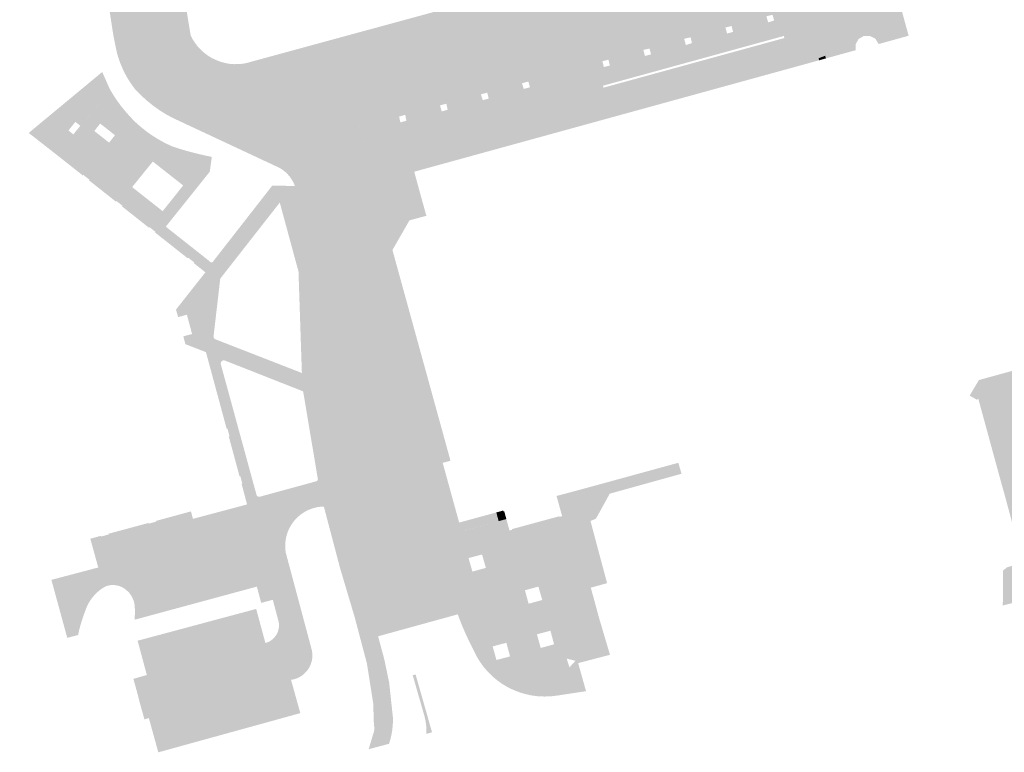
# Model space of a CAD drawing. Header units: inches. Extents: x 83221 to 84763, y 445855 to 447258.
# Tile 1 of 58: x 83723 to 83862, y 445855 to 445960. Entities that reach past the tile are written whole.
import ezdxf

# ---------------------------------------------------------------- set-up
doc = ezdxf.new("R2010")
doc.units = ezdxf.units.IN
doc.header["$MEASUREMENT"] = 0

msp = doc.modelspace()

# ---------------------------------------------------------------- hatches: boundary and pattern name
for points in [[(83728.88, 446068.57), (83739.32, 446001.7), (83739.92, 446001.79), (83740.06, 446000.87), (83748.5, 446002.17), (83749.16, 446000.56), (83741.26, 445999.27), (83741.23, 445999.27), (83741.19, 445999.27), (83741.15, 445999.27), (83741.11, 445999.26), (83741.07, 445999.25), (83741.04, 445999.24), (83741, 445999.22), (83740.97, 445999.2), (83740.94, 445999.18), (83740.91, 445999.15), (83740.88, 445999.12), (83740.86, 445999.09), (83740.84, 445999.06), (83740.82, 445999.02), (83740.81, 445998.99), (83740.8, 445998.95), (83740.79, 445998.91), (83740.78, 445998.87), (83740.78, 445998.83), (83740.79, 445998.8), (83740.79, 445998.76), (83740.8, 445998.72), (83740.82, 445998.68), (83740.34, 445998.65), (83741.06, 445993.79), (83741.56, 445993.87), (83742.58, 445994.02), (83742.63, 445994.01), (83742.68, 445994.01), (83742.73, 445993.99), (83742.78, 445993.98), (83742.83, 445993.96), (83742.88, 445993.93), (83742.92, 445993.91), (83742.95, 445993.88), (83742.99, 445993.84), (83743.02, 445993.81), (83743.05, 445993.77), (83743.08, 445993.73), (83743.1, 445993.69), (83743.12, 445993.64), (83743.44, 445991.66), (83741.56, 445991.36), (83742.21, 445987), (83742.37, 445986.4), (83742.6, 445984.9), (83744.5, 445972.8), (83746.09, 445962.45), (83746.4, 445960.11), (83746.88, 445957.25), (83747.18, 445956.68), (83747.54, 445956.14), (83747.94, 445955.63), (83748.39, 445955.16), (83748.88, 445954.74), (83749.4, 445954.36), (83749.96, 445954.03), (83750.54, 445953.76), (83751.15, 445953.53), (83751.77, 445953.36), (83752.41, 445953.25), (83753.05, 445953.2), (83753.7, 445953.21), (83754.35, 445953.27), (83754.98, 445953.4), (83755.6, 445953.58), (83761.02, 445955.06), (83762, 445950.54), (83760.15, 445950.04), (83759.09, 445949.8), (83758.03, 445949.62), (83756.95, 445949.5), (83755.67, 445949.43), (83754.39, 445949.43), (83753.12, 445949.52), (83751.86, 445949.71), (83750.63, 445950.02), (83749.43, 445950.44), (83748.43, 445950.9), (83747.47, 445951.44), (83746.56, 445952.06), (83745.59, 445953), (83744.71, 445954.02), (83743.93, 445955.13), (83743.42, 445956), (83742.98, 445956.92), (83742.61, 445957.86), (83741.57, 445960.8), (83741.3, 445961.98), (83741.3, 445962.03), (83741.3, 445962.07), (83741.31, 445962.11), (83741.32, 445962.16), (83741.34, 445962.2), (83741.36, 445962.23), (83741.38, 445962.27), (83741.4, 445962.31), (83741.43, 445962.34), (83741.46, 445962.37), (83741.5, 445962.39), (83741.53, 445962.42), (83741.57, 445962.44), (83741.61, 445962.45), (83741.65, 445962.47), (83741.69, 445962.48), (83742.51, 445962.6), (83742.55, 445962.61), (83742.6, 445962.62), (83742.64, 445962.63), (83742.68, 445962.65), (83742.71, 445962.67), (83742.75, 445962.7), (83742.78, 445962.72), (83742.81, 445962.75), (83742.84, 445962.78), (83742.86, 445962.82), (83742.89, 445962.86), (83742.9, 445962.9), (83742.92, 445962.94), (83742.93, 445962.98), (83742.94, 445963.02), (83742.94, 445963.06), (83742.94, 445963.1), (83742.93, 445963.15), (83741.58, 445972.08), (83741.57, 445972.12), (83741.56, 445972.16), (83741.55, 445972.2), (83741.53, 445972.24), (83741.5, 445972.28), (83741.48, 445972.32), (83741.45, 445972.35), (83741.42, 445972.38), (83741.38, 445972.41), (83741.34, 445972.43), (83741.31, 445972.45), (83741.26, 445972.47), (83741.22, 445972.48), (83741.18, 445972.49), (83741.14, 445972.5), (83741.09, 445972.5), (83741.05, 445972.5), (83741.01, 445972.49), (83740.21, 445972.37), (83740.17, 445972.36), (83740.13, 445972.36), (83740.09, 445972.37), (83740.04, 445972.37), (83740, 445972.38), (83739.96, 445972.4), (83739.92, 445972.41), (83739.89, 445972.43), (83739.85, 445972.46), (83739.82, 445972.48), (83739.78, 445972.51), (83739.76, 445972.54), (83739.73, 445972.57), (83739.71, 445972.61), (83739.69, 445972.65), (83739.67, 445972.69), (83739.66, 445972.73), (83739.65, 445972.77), (83739.48, 445973.82), (83739.48, 445973.86), (83739.48, 445973.9), (83739.48, 445973.94), (83739.49, 445973.98), (83739.5, 445974.02), (83739.51, 445974.06), (83739.53, 445974.1), (83739.55, 445974.14), (83739.57, 445974.17), (83739.6, 445974.2), (83739.63, 445974.23), (83739.66, 445974.26), (83739.69, 445974.29), (83739.73, 445974.31), (83739.76, 445974.33), (83739.8, 445974.34), (83739.84, 445974.36), (83739.88, 445974.37), (83740.67, 445974.5), (83740.72, 445974.5), (83740.76, 445974.51), (83740.8, 445974.53), (83740.84, 445974.54), (83740.88, 445974.56), (83740.92, 445974.59), (83740.96, 445974.61), (83740.99, 445974.64), (83741.02, 445974.68), (83741.04, 445974.71), (83741.07, 445974.75), (83741.09, 445974.79), (83741.1, 445974.83), (83741.12, 445974.87), (83741.12, 445974.91), (83741.13, 445974.96), (83741.13, 445975), (83741.13, 445975.05), (83739.92, 445982.97), (83739.91, 445983.02), (83739.9, 445983.06), (83739.88, 445983.1), (83739.86, 445983.14), (83739.84, 445983.18), (83739.81, 445983.21), (83739.78, 445983.25), (83739.75, 445983.28), (83739.72, 445983.3), (83739.68, 445983.33), (83739.64, 445983.35), (83739.6, 445983.37), (83739.56, 445983.38), (83739.52, 445983.39), (83739.47, 445983.4), (83739.43, 445983.4), (83739.38, 445983.4), (83739.34, 445983.4), (83738.53, 445983.28), (83738.48, 445983.28), (83738.44, 445983.28), (83738.39, 445983.29), (83738.34, 445983.3), (83738.3, 445983.31), (83738.25, 445983.33), (83738.21, 445983.35), (83738.17, 445983.37), (83738.14, 445983.4), (83738.11, 445983.43), (83738.08, 445983.46), (83738.05, 445983.49), (83738.03, 445983.53), (83738.01, 445983.57), (83737.99, 445983.61), (83737.98, 445983.65), (83737.96, 445983.69), (83737.29, 445987.97), (83738.47, 445988.16), (83738.28, 445989.36), (83737.09, 445989.17), (83736.93, 445990.21), (83737.44, 445990.33), (83736.04, 445999.06), (83735.53, 445998.98), (83735.23, 446000.87), (83736.47, 446001.06), (83736.32, 446002.05), (83735.08, 446001.85), (83734.44, 446005.93), (83734.44, 446005.98), (83734.44, 446006.03), (83734.45, 446006.08), (83734.46, 446006.13), (83734.47, 446006.17), (83734.49, 446006.22), (83734.52, 446006.26), (83734.54, 446006.3), (83734.57, 446006.34), (83734.61, 446006.38), (83734.64, 446006.41), (83734.68, 446006.44), (83734.73, 446006.46), (83734.77, 446006.48), (83734.82, 446006.5), (83734.86, 446006.51), (83735.64, 446006.64), (83735.68, 446006.65), (83735.72, 446006.66), (83735.76, 446006.67), (83735.79, 446006.68), (83735.83, 446006.7), (83735.86, 446006.73), (83735.9, 446006.75), (83735.93, 446006.78), (83735.95, 446006.81), (83735.98, 446006.84), (83736, 446006.87), (83736.02, 446006.91), (83736.03, 446006.95), (83736.05, 446006.98), (83736.06, 446007.02), (83736.06, 446007.06), (83736.07, 446007.1), (83736.06, 446007.14), (83736.06, 446007.19), (83736.05, 446007.22), (83734.51, 446017.11), (83734.51, 446017.16), (83734.5, 446017.2), (83734.48, 446017.25), (83734.47, 446017.29), (83734.44, 446017.33), (83734.42, 446017.37), (83734.39, 446017.4), (83734.36, 446017.43), (83734.32, 446017.46), (83734.29, 446017.49), (83734.25, 446017.51), (83734.21, 446017.53), (83734.16, 446017.55), (83734.12, 446017.56), (83734.07, 446017.57), (83734.03, 446017.57), (83733.98, 446017.57), (83733.94, 446017.56), (83733.1, 446017.43), (83733.06, 446017.42), (83733.02, 446017.42), (83732.99, 446017.42), (83732.95, 446017.42), (83732.91, 446017.43), (83732.88, 446017.44), (83732.84, 446017.45), (83732.81, 446017.46), (83732.78, 446017.48), (83732.75, 446017.5), (83732.72, 446017.52), (83732.69, 446017.55), (83732.67, 446017.58), (83732.64, 446017.61), (83732.62, 446017.64), (83732.61, 446017.67), (83732.6, 446017.7), (83732.59, 446017.74), (83732.33, 446019.4), (83733.61, 446019.57), (83733.38, 446020.8), (83733.43, 446020.81), (83733.47, 446020.82), (83733.52, 446020.84), (83733.56, 446020.86), (83733.6, 446020.88), (83733.64, 446020.9), (83733.67, 446020.93), (83733.71, 446020.96), (83733.74, 446021), (83733.76, 446021.03), (83733.79, 446021.08), (83733.81, 446021.12), (83733.83, 446021.17), (83733.84, 446021.21), (83733.85, 446021.26), (83733.86, 446021.31), (83733.86, 446021.36), (83733.85, 446021.41), (83732.33, 446031.3), (83732.32, 446031.35), (83732.3, 446031.39), (83732.29, 446031.43), (83732.27, 446031.47), (83732.24, 446031.51), (83732.22, 446031.55), (83732.19, 446031.58), (83732.16, 446031.61), (83732.12, 446031.64), (83732.08, 446031.66), (83732.04, 446031.68), (83732, 446031.7), (83731.96, 446031.72), (83731.92, 446031.73), (83731.87, 446031.73), (83731.83, 446031.74), (83731.78, 446031.73), (83731.74, 446031.73), (83730.95, 446031.62), (83730.91, 446031.61), (83730.87, 446031.6), (83730.83, 446031.6), (83730.79, 446031.6), (83730.75, 446031.61), (83730.71, 446031.62), (83730.67, 446031.63), (83730.64, 446031.65), (83730.6, 446031.67), (83730.57, 446031.69), (83730.54, 446031.72), (83730.51, 446031.75), (83730.48, 446031.78), (83730.46, 446031.81), (83730.44, 446031.85), (83730.42, 446031.88), (83730.41, 446031.92), (83730.4, 446031.96), (83729.88, 446035.27), (83730.96, 446035.44), (83730.81, 446036.43), (83729.72, 446036.26), (83729.44, 446038.05), (83729.43, 446038.09), (83729.44, 446038.13), (83729.44, 446038.17), (83729.45, 446038.21), (83729.46, 446038.25), (83729.48, 446038.29), (83729.49, 446038.32), (83729.51, 446038.36), (83729.54, 446038.39), (83729.56, 446038.42), (83729.59, 446038.44), (83729.62, 446038.47), (83729.66, 446038.49), (83729.69, 446038.51), (83729.73, 446038.53), (83729.76, 446038.54), (83729.8, 446038.55), (83729.84, 446038.56), (83730.64, 446038.69), (83730.68, 446038.7), (83730.72, 446038.71), (83730.75, 446038.72), (83730.79, 446038.74), (83730.83, 446038.76), (83730.86, 446038.78), (83730.89, 446038.8), (83730.92, 446038.83), (83730.95, 446038.86), (83730.97, 446038.89), (83730.99, 446038.92), (83731.01, 446038.96), (83731.03, 446039), (83731.04, 446039.03), (83731.05, 446039.07), (83731.06, 446039.11), (83731.06, 446039.15), (83731.06, 446039.19), (83731.05, 446039.23), (83731.05, 446039.27), (83729.51, 446049.16), (83729.51, 446049.21), (83729.49, 446049.25), (83729.48, 446049.29), (83729.46, 446049.33), (83729.44, 446049.37), (83729.41, 446049.41), (83729.38, 446049.44), (83729.35, 446049.47), (83729.32, 446049.5), (83729.28, 446049.53), (83729.24, 446049.55), (83729.2, 446049.57), (83729.16, 446049.58), (83729.12, 446049.59), (83729.07, 446049.6), (83729.03, 446049.61), (83728.98, 446049.61), (83728.94, 446049.6), (83728.17, 446049.46), (83728.12, 446049.46), (83728.08, 446049.46), (83728.04, 446049.46), (83727.99, 446049.47), (83727.95, 446049.48), (83727.91, 446049.49), (83727.87, 446049.51), (83727.83, 446049.53), (83727.79, 446049.55), (83727.76, 446049.58), (83727.73, 446049.61), (83727.7, 446049.64), (83727.67, 446049.67), (83727.65, 446049.71), (83727.62, 446049.75), (83727.61, 446049.79), (83727.59, 446049.83), (83727.58, 446049.87), (83727.49, 446050.44), (83728.73, 446050.6), (83728.56, 446051.64), (83727.32, 446051.48), (83727.24, 446051.97), (83727.24, 446052.02), (83727.24, 446052.06), (83727.25, 446052.1), (83727.25, 446052.14), (83727.27, 446052.19), (83727.28, 446052.23), (83727.3, 446052.27), (83727.32, 446052.3), (83727.35, 446052.34), (83727.38, 446052.37), (83727.41, 446052.4), (83727.44, 446052.43), (83727.47, 446052.46), (83727.51, 446052.48), (83727.55, 446052.5), (83727.59, 446052.51), (83727.63, 446052.52), (83727.68, 446052.53), (83728.51, 446052.64), (83728.55, 446052.65), (83728.59, 446052.66), (83728.63, 446052.68), (83728.66, 446052.7), (83728.7, 446052.72), (83728.73, 446052.75), (83728.76, 446052.77), (83728.79, 446052.8), (83728.81, 446052.84), (83728.83, 446052.87), (83728.85, 446052.91), (83728.87, 446052.95), (83728.88, 446052.99), (83728.89, 446053.03), (83728.9, 446053.07), (83728.9, 446053.11), (83728.9, 446053.15), (83728.9, 446053.19), (83727.37, 446063), (83727.36, 446063.04), (83727.34, 446063.09), (83727.32, 446063.13), (83727.29, 446063.17), (83727.27, 446063.21), (83727.24, 446063.24), (83727.2, 446063.27), (83727.17, 446063.3), (83727.13, 446063.33), (83727.09, 446063.35), (83727.05, 446063.37), (83727.01, 446063.39), (83726.96, 446063.4), (83726.92, 446063.41), (83726.87, 446063.42), (83726.83, 446063.42), (83726.78, 446063.41), (83726.74, 446063.41), (83726.54, 446064.72), (83725.3, 446064.54), (83725.51, 446063.22), (83724.16, 446063.01), (83724.09, 446063.03), (83724.02, 446063.06), (83723.95, 446063.09), (83723.89, 446063.13), (83723.83, 446063.17), (83723.77, 446063.22), (83723.72, 446063.27), (83723.68, 446063.32), (83723.64, 446063.38), (83723.6, 446063.45), (83722.57, 446070.55), (83724.74, 446070.23), (83728.88, 446068.57), (83728.88, 446068.57)], [(83936.98, 445993.82), (83935.95, 445993.55), (83936.05, 445993.12), (83929.61, 445991.26), (83929.46, 445991.76), (83928.43, 445991.5), (83928.54, 445991.07), (83922.09, 445989.21), (83921.93, 445989.7), (83920.9, 445989.43), (83920.99, 445989.01), (83918.72, 445988.4), (83918.22, 445990.21), (83901.27, 445985.54), (83901.76, 445983.72), (83899.48, 445983.13), (83899.34, 445983.5), (83898.36, 445983.22), (83898.46, 445982.72), (83892.01, 445980.97), (83891.84, 445981.44), (83890.84, 445981.15), (83890.94, 445980.65), (83884.47, 445978.9), (83884.31, 445979.36), (83883.3, 445979.07), (83883.42, 445978.58), (83876.98, 445976.84), (83876.8, 445977.29), (83875.79, 445977.01), (83875.9, 445976.51), (83869.45, 445974.78), (83869.29, 445975.23), (83868.25, 445974.95), (83868.37, 445974.45), (83861.92, 445972.71), (83861.77, 445973.16), (83860.73, 445972.87), (83860.85, 445972.37), (83854.43, 445970.65), (83854.25, 445971.1), (83853.21, 445970.8), (83853.33, 445970.3), (83846.89, 445968.58), (83846.72, 445969.03), (83845.68, 445968.74), (83847.2, 445963.14), (83847.27, 445963.15), (83848.89, 445957.24), (83844.62, 445956.06), (83844.61, 445956.09), (83844.59, 445956.12), (83844.68, 445956.17), (83844.75, 445956.29), (83844.77, 445956.4), (83844.74, 445956.51), (83844.57, 445956.81), (83844.34, 445957.08), (83844.06, 445957.3), (83843.75, 445957.46), (83843.4, 445957.54), (83843.05, 445957.55), (83842.7, 445957.49), (83842.37, 445957.34), (83840.66, 445956.28), (83839.93, 445958.93), (83836.16, 445957.9), (83835.32, 445960.89), (83835.08, 445961.72), (83834.95, 445962.18), (83834.03, 445961.91), (83832.74, 445966.79), (83891.05, 445982.85), (83890.19, 445985.79), (83889.69, 445987.54), (83892.48, 445988.32), (83891.65, 445991.29), (83893.27, 445991.73), (83894.68, 445986.79), (83900.47, 445988.34), (83899.09, 445993.33), (83900.36, 445993.68), (83901.18, 445990.72), (83903.69, 445991.41), (83902.85, 445994.34), (83912.29, 445996.95), (83913.14, 445994), (83915.63, 445994.68), (83914.8, 445997.63), (83916.09, 445997.99), (83917.48, 445993.01), (83923.24, 445994.58), (83921.87, 445999.58), (83923.52, 446000.03), (83924.34, 445997.08), (83926.82, 445997.77), (83925.99, 446000.71), (83928.28, 446001.34), (83930, 446001.82), (83933.63, 446002.81), (83935.78, 445995.14), (83951.57, 445999.53), (83952.03, 445997.93), (83950.98, 445997.68), (83951.1, 445997.26), (83944.63, 445995.4), (83944.49, 445995.89), (83943.46, 445995.62), (83943.56, 445995.2), (83937.12, 445993.33), (83936.98, 445993.82), (83936.98, 445993.82)], [(83889.38, 445990.67), (83866.56, 445984.39), (83864.41, 445983.8), (83861.49, 445983), (83845.97, 445978.74), (83843.41, 445978.05), (83840.91, 445977.39), (83830.22, 445974.4), (83825.38, 445973.02), (83822.74, 445972.13), (83820, 445971.09), (83819.89, 445971.05), (83819.78, 445971), (83819.67, 445970.94), (83819.54, 445970.87), (83819.42, 445970.79), (83819.29, 445970.71), (83818.45, 445970.17), (83817.63, 445969.59), (83816.84, 445968.97), (83816.33, 445968.54), (83815.83, 445968.08), (83815.34, 445967.61), (83813.75, 445966.16), (83812.14, 445964.73), (83810.5, 445963.34), (83808.95, 445962.07), (83807.38, 445960.83), (83805.79, 445959.62), (83803.4, 445957.84), (83801.82, 445956.61), (83800.13, 445955.54), (83798.34, 445954.62), (83797.11, 445954.11), (83795.86, 445953.67), (83794.57, 445953.32), (83774.32, 445947.69), (83773.7, 445947.51), (83773.1, 445947.29), (83772.52, 445947.03), (83771.79, 445946.62), (83771.11, 445946.15), (83770.48, 445945.61), (83769.97, 445945.2), (83769.51, 445944.76), (83769.08, 445944.27), (83768.69, 445943.76), (83768.35, 445943.21), (83768.05, 445942.64), (83767.81, 445942.04), (83767.59, 445941.35), (83767.44, 445940.65), (83767.36, 445939.94), (83767.34, 445939.22), (83767.36, 445938.83), (83767.4, 445938.43), (83767.46, 445938.04), (83767.54, 445937.65), (83767.64, 445937.26), (83767.76, 445936.88), (83765.16, 445936.46), (83763.93, 445941.94), (83762, 445950.54), (83793.71, 445959.19), (83794.03, 445959.29), (83794.35, 445959.4), (83794.67, 445959.51), (83795.29, 445959.77), (83795.9, 445960.07), (83796.49, 445960.4), (83798.3, 445961.56), (83800.09, 445962.77), (83801.84, 445964.02), (83804.51, 445966.04), (83807.09, 445968.16), (83809.6, 445970.38), (83816.7, 445976.63), (83816.94, 445976.87), (83817.15, 445977.13), (83817.34, 445977.41), (83817.5, 445977.7), (83817.64, 445978), (83817.76, 445978.31), (83817.85, 445978.62), (83817.91, 445978.94), (83817.95, 445979.26), (83817.96, 445979.59), (83817.94, 445979.91), (83817.9, 445980.23), (83823.37, 445981.18), (83823.4, 445981.01), (83823.45, 445980.84), (83823.52, 445980.68), (83823.59, 445980.53), (83823.68, 445980.38), (83823.79, 445980.24), (83823.9, 445980.11), (83824.03, 445979.98), (83824.16, 445979.88), (83824.3, 445979.78), (83824.45, 445979.7), (83824.6, 445979.62), (83824.77, 445979.57), (83824.93, 445979.52), (83825.1, 445979.49), (83825.27, 445979.48), (83825.44, 445979.48), (83825.61, 445979.49), (83826.41, 445979.69), (83829.46, 445980.45), (83829.47, 445980.45), (83888.27, 445996.75), (83890.01, 445990.83), (83889.38, 445990.67), (83889.38, 445990.67)], [(83832.74, 445966.79), (83834.03, 445961.91), (83834.95, 445962.18), (83835.08, 445961.72), (83834.22, 445961.49), (83834.34, 445961.06), (83829.67, 445959.78), (83829.54, 445960.22), (83828.68, 445960), (83828.81, 445959.55), (83823.84, 445958.19), (83823.73, 445958.63), (83822.85, 445958.4), (83822.98, 445957.95), (83818.01, 445956.59), (83817.92, 445957.01), (83817, 445956.82), (83817.12, 445956.34), (83812.18, 445954.99), (83812.07, 445955.42), (83811.2, 445955.23), (83811.32, 445954.75), (83806.34, 445953.39), (83806.23, 445953.84), (83805.37, 445953.61), (83805.49, 445953.16), (83794.98, 445950.28), (83794.85, 445950.73), (83793.95, 445950.49), (83794.09, 445950.03), (83789.13, 445948.67), (83789.01, 445949.15), (83788.11, 445948.92), (83788.26, 445948.43), (83783.31, 445947.08), (83783.2, 445947.58), (83782.29, 445947.34), (83782.44, 445946.84), (83777.46, 445945.48), (83777.36, 445946), (83776.48, 445945.75), (83776.6, 445945.24), (83770.98, 445943.7), (83770.48, 445945.61), (83771.11, 445946.15), (83771.79, 445946.62), (83772.52, 445947.03), (83773.1, 445947.29), (83773.7, 445947.51), (83774.32, 445947.69), (83794.57, 445953.32), (83795.86, 445953.67), (83797.11, 445954.11), (83798.34, 445954.62), (83800.13, 445955.54), (83801.82, 445956.61), (83803.4, 445957.84), (83805.79, 445959.62), (83807.38, 445960.83), (83808.95, 445962.07), (83810.5, 445963.34), (83812.14, 445964.73), (83813.75, 445966.16), (83815.34, 445967.61), (83815.83, 445968.08), (83816.33, 445968.54), (83816.84, 445968.97), (83817.63, 445969.59), (83818.45, 445970.17), (83819.29, 445970.71), (83819.42, 445970.79), (83819.54, 445970.87), (83819.67, 445970.94), (83819.78, 445971), (83819.89, 445971.05), (83820, 445971.09), (83822.74, 445972.13), (83823.45, 445969.43), (83826.14, 445970.18), (83825.38, 445973.02), (83830.22, 445974.4), (83830.27, 445974.41), (83830.31, 445974.42), (83830.36, 445974.42), (83830.41, 445974.42), (83830.45, 445974.41), (83830.5, 445974.4), (83830.54, 445974.39), (83830.59, 445974.37), (83830.63, 445974.35), (83830.67, 445974.33), (83830.71, 445974.3), (83830.74, 445974.27), (83830.77, 445974.23), (83830.8, 445974.2), (83830.82, 445974.16), (83830.85, 445974.12), (83830.87, 445974.08), (83832.04, 445969.82), (83841.73, 445972.49), (83841.25, 445974.26), (83844.22, 445975.09), (83843.41, 445978.05), (83845.97, 445978.74), (83846.02, 445978.75), (83846.06, 445978.76), (83846.1, 445978.76), (83846.15, 445978.76), (83846.19, 445978.75), (83846.24, 445978.74), (83846.28, 445978.73), (83846.32, 445978.71), (83846.36, 445978.69), (83846.4, 445978.66), (83846.43, 445978.64), (83846.47, 445978.6), (83846.5, 445978.57), (83846.53, 445978.53), (83846.55, 445978.49), (83846.57, 445978.45), (83846.59, 445978.4), (83847.76, 445974.14), (83862.32, 445978.17), (83865.74, 445979.06), (83864.41, 445983.8), (83866.56, 445984.39), (83866.61, 445984.4), (83866.66, 445984.4), (83866.71, 445984.4), (83866.76, 445984.39), (83866.81, 445984.38), (83866.86, 445984.37), (83866.91, 445984.35), (83866.95, 445984.32), (83866.99, 445984.3), (83867.04, 445984.27), (83867.08, 445984.23), (83867.11, 445984.19), (83867.14, 445984.15), (83867.17, 445984.1), (83867.2, 445984.06), (83868.37, 445979.78), (83890.19, 445985.79), (83891.05, 445982.85), (83832.74, 445966.79)], [(83744.71, 445954.02), (83745.59, 445953), (83746.56, 445952.06), (83747.47, 445951.44), (83748.43, 445950.9), (83749.43, 445950.44), (83750.63, 445950.02), (83751.86, 445949.71), (83753.12, 445949.52), (83754.39, 445949.43), (83755.67, 445949.43), (83756.95, 445949.5), (83758.03, 445949.62), (83759.09, 445949.8), (83760.15, 445950.04), (83762, 445950.54), (83763.93, 445941.94), (83765.16, 445936.46), (83761.68, 445935.89), (83761.53, 445936.25), (83761.35, 445936.6), (83761.14, 445936.94), (83760.91, 445937.26), (83760.65, 445937.55), (83760.37, 445937.83), (83760.07, 445938.08), (83759.75, 445938.31), (83759.41, 445938.5), (83759.05, 445938.67), (83744.47, 445945.49), (83743.44, 445946.03), (83742.46, 445946.64), (83741.51, 445947.32), (83740.61, 445948.05), (83739.76, 445948.83), (83738.95, 445949.67), (83738.36, 445950.48), (83737.82, 445951.33), (83737.35, 445952.21), (83736.83, 445953.43), (83736.42, 445954.69), (83736.14, 445955.99), (83735.84, 445957.55), (83735.35, 445960.73), (83737.01, 445960.98), (83735.46, 445972.09), (83735.46, 445972.09), (83735.38, 445972.63), (83736.6, 445972.82), (83736.71, 445972.15), (83738.43, 445972.42), (83738.33, 445973.1), (83739.56, 445973.29), (83739.65, 445972.77), (83741.3, 445961.98), (83741.57, 445960.8), (83742.61, 445957.86), (83742.98, 445956.92), (83743.42, 445956), (83743.93, 445955.13), (83744.71, 445954.02)], [(83804.51, 445966.04), (83801.84, 445964.02), (83800.09, 445962.77), (83798.3, 445961.56), (83796.49, 445960.4), (83795.9, 445960.07), (83795.29, 445959.77), (83794.67, 445959.51), (83794.35, 445959.4), (83794.03, 445959.29), (83793.71, 445959.19), (83762, 445950.54), (83761.02, 445955.06), (83783.08, 445961.07), (83784.72, 445961.51), (83785.14, 445961.62), (83791.52, 445963.38), (83790.98, 445966.77), (83792.36, 445967.87), (83795.37, 445968.37), (83795.88, 445968.46), (83799.92, 445969.1), (83799.69, 445970.54), (83800.2, 445970.62), (83800.38, 445969.59), (83806.01, 445970.49), (83805.83, 445971.52), (83806.45, 445971.61), (83809.33, 445972.07), (83809.6, 445970.38), (83807.09, 445968.16), (83804.51, 445966.04)], [(83831.16, 445957.21), (83805.46, 445950.14), (83805.53, 445949.86), (83805.62, 445949.66), (83771.86, 445940.32), (83770.98, 445943.7), (83776.6, 445945.24), (83776.68, 445944.93), (83777.53, 445945.16), (83777.46, 445945.48), (83782.44, 445946.84), (83782.54, 445946.49), (83783.39, 445946.72), (83783.31, 445947.08), (83788.26, 445948.43), (83788.37, 445948.09), (83789.23, 445948.3), (83789.13, 445948.67), (83794.09, 445950.03), (83794.21, 445949.68), (83795.08, 445949.92), (83794.98, 445950.28), (83805.49, 445953.16), (83805.58, 445952.8), (83806.44, 445953.01), (83806.34, 445953.39), (83811.32, 445954.75), (83811.42, 445954.37), (83812.28, 445954.59), (83812.18, 445954.99), (83817.12, 445956.34), (83817.24, 445955.91), (83818.1, 445956.2), (83818.01, 445956.59), (83822.98, 445957.95), (83823.09, 445957.55), (83823.94, 445957.79), (83823.84, 445958.19), (83828.81, 445959.55), (83828.92, 445959.14), (83829.78, 445959.41), (83829.67, 445959.78), (83834.34, 445961.06), (83834.47, 445960.63), (83835.32, 445960.89), (83836.16, 445957.9), (83836.08, 445957.87), (83837.03, 445954.4), (83836.21, 445954.08), (83836.09, 445954.04), (83836.02, 445954.28), (83835.4, 445954.05), (83834.76, 445953.83), (83834.12, 445953.63), (83833.48, 445953.45), (83832.83, 445953.28), (83832.18, 445953.13), (83831.22, 445956.91), (83831.16, 445957.21)], [(83839.93, 445958.93), (83840.66, 445956.28), (83839.84, 445955.78), (83838.96, 445955.29), (83838.06, 445954.84), (83837.14, 445954.44), (83837.03, 445954.4), (83836.08, 445957.87), (83836.16, 445957.9), (83839.93, 445958.93), (83839.93, 445958.93)], [(83832.18, 445953.13), (83774.25, 445937.11), (83772.88, 445936.71), (83771.86, 445940.32), (83805.62, 445949.66), (83805.53, 445949.86), (83831.22, 445956.91), (83832.18, 445953.13), (83832.18, 445953.13)], [(83840.66, 445956.28), (83842.37, 445957.34), (83842.7, 445957.49), (83843.05, 445957.55), (83843.4, 445957.54), (83843.75, 445957.46), (83844.06, 445957.3), (83844.34, 445957.08), (83844.57, 445956.81), (83844.74, 445956.51), (83844.77, 445956.4), (83844.75, 445956.29), (83844.68, 445956.17), (83844.59, 445956.12), (83844.43, 445956.38), (83844.17, 445956.81), (83843.4, 445957.2), (83842.52, 445957.21), (83841.77, 445956.77), (83841.36, 445956.02), (83841.35, 445955.18), (83840.99, 445955.08), (83840.66, 445956.28), (83840.66, 445956.28)], [(83840.66, 445956.28), (83840.99, 445955.08), (83837.14, 445954.02), (83837.03, 445954.4), (83837.14, 445954.44), (83838.06, 445954.84), (83838.96, 445955.29), (83839.84, 445955.78), (83840.66, 445956.28), (83840.66, 445956.28)], [(83836.17, 445953.75), (83778.65, 445937.92), (83778.74, 445937.53), (83774.36, 445936.32), (83775.04, 445933.83), (83773.65, 445933.45), (83773.61, 445933.44), (83773.58, 445933.43), (83773.54, 445933.41), (83773.51, 445933.39), (83773.47, 445933.37), (83773.44, 445933.34), (83773.42, 445933.31), (83773.39, 445933.28), (83773.37, 445933.25), (83773.35, 445933.21), (83773.34, 445933.18), (83773.32, 445933.14), (83773.31, 445933.1), (83773.31, 445933.06), (83773.3, 445933.02), (83773.31, 445932.98), (83773.31, 445932.94), (83773.32, 445932.91), (83772.52, 445935.84), (83772.33, 445936.55), (83772.88, 445936.71), (83774.25, 445937.11), (83832.18, 445953.13), (83832.83, 445953.28), (83833.48, 445953.45), (83834.12, 445953.63), (83834.76, 445953.83), (83835.4, 445954.05), (83836.02, 445954.28), (83836.09, 445954.04), (83836.17, 445953.75), (83836.17, 445953.75)], [(83837.03, 445954.4), (83837.14, 445954.02), (83836.17, 445953.75), (83836.09, 445954.04), (83836.21, 445954.08), (83837.03, 445954.4), (83837.03, 445954.4)], [(83759.53, 445933.53), (83751.07, 445922.72), (83750.12, 445914.51), (83750.12, 445914.48), (83750.12, 445914.45), (83750.12, 445914.42), (83750.13, 445914.38), (83750.14, 445914.35), (83750.15, 445914.32), (83750.16, 445914.29), (83750.18, 445914.26), (83750.2, 445914.23), (83750.22, 445914.21), (83750.24, 445914.18), (83750.27, 445914.16), (83750.29, 445914.14), (83750.32, 445914.12), (83750.35, 445914.11), (83750.38, 445914.1), (83762.67, 445909.31), (83762.85, 445906.7), (83751.76, 445911.07), (83751.73, 445911.08), (83751.69, 445911.09), (83751.66, 445911.1), (83751.62, 445911.11), (83751.59, 445911.11), (83751.55, 445911.11), (83751.51, 445911.11), (83751.48, 445911.1), (83751.44, 445911.09), (83751.41, 445911.08), (83751.38, 445911.06), (83751.35, 445911.04), (83751.32, 445911.02), (83751.29, 445911), (83751.27, 445910.97), (83751.25, 445910.95), (83751.23, 445910.92), (83751.21, 445910.89), (83751.19, 445910.84), (83751.17, 445910.78), (83751.15, 445910.73), (83751.15, 445910.69), (83751.14, 445910.64), (83751.14, 445910.6), (83751.15, 445910.56), (83756.23, 445891.97), (83756.25, 445891.94), (83756.26, 445891.91), (83756.28, 445891.88), (83756.3, 445891.85), (83756.33, 445891.83), (83756.35, 445891.81), (83756.38, 445891.79), (83756.41, 445891.77), (83756.44, 445891.75), (83756.47, 445891.74), (83756.5, 445891.73), (83756.54, 445891.72), (83756.57, 445891.72), (83756.6, 445891.72), (83756.64, 445891.72), (83756.67, 445891.72), (83756.71, 445891.6), (83754.77, 445891.04), (83754.11, 445893.55), (83754.21, 445893.58), (83753.93, 445894.64), (83753.82, 445894.61), (83752.28, 445900.3), (83752.39, 445900.33), (83752.1, 445901.39), (83751.99, 445901.36), (83749.04, 445912.27), (83746.12, 445913.41), (83745.82, 445914.52), (83747.07, 445914.85), (83746.33, 445917.59), (83745.09, 445917.26), (83744.78, 445918.32), (83748.96, 445923.62), (83747.31, 445924.93), (83747.38, 445925.02), (83746.51, 445925.7), (83746.45, 445925.61), (83741.82, 445929.27), (83741.88, 445929.35), (83741.02, 445930.04), (83740.95, 445929.95), (83737.11, 445932.99), (83737.18, 445933.08), (83736.31, 445933.76), (83736.24, 445933.67), (83732.4, 445936.71), (83732.47, 445936.79), (83731.6, 445937.48), (83731.54, 445937.39), (83727.7, 445940.42), (83725.49, 445942.15), (83723.97, 445943.34), (83723.85, 445943.42), (83725.35, 445944.67), (83734.3, 445952.09), (83735.37, 445949.68), (83731.19, 445944.45), (83730.48, 445945), (83729.51, 445943.78), (83730.19, 445943.21), (83729.12, 445941.88), (83729.09, 445941.85), (83729.08, 445941.82), (83729.06, 445941.79), (83729.05, 445941.75), (83729.04, 445941.72), (83729.03, 445941.68), (83729.03, 445941.65), (83729.03, 445941.61), (83729.03, 445941.58), (83729.04, 445941.54), (83729.04, 445941.5), (83729.06, 445941.47), (83729.07, 445941.44), (83729.09, 445941.41), (83729.11, 445941.38), (83729.14, 445941.35), (83729.16, 445941.32), (83729.19, 445941.3), (83743.33, 445930.11), (83749.57, 445925.18), (83749.58, 445925.15), (83749.6, 445925.13), (83749.63, 445925.11), (83749.65, 445925.1), (83749.68, 445925.08), (83749.7, 445925.07), (83749.73, 445925.06), (83749.76, 445925.05), (83749.79, 445925.05), (83749.82, 445925.05), (83749.84, 445925.05), (83749.87, 445925.05), (83749.9, 445925.05), (83749.93, 445925.06), (83749.96, 445925.07), (83749.98, 445925.09), (83750.01, 445925.1), (83750.03, 445925.12), (83750.05, 445925.14), (83750.07, 445925.16), (83750.09, 445925.18), (83750.11, 445925.2), (83750.12, 445925.23), (83750.13, 445925.26), (83758.46, 445935.94), (83759.53, 445933.53), (83759.53, 445933.53)], [(83749.86, 445939.88), (83747.08, 445940.57), (83744.63, 445941.24), (83742.35, 445942.33), (83740.28, 445943.73), (83738.41, 445945.44), (83736.81, 445947.4), (83735.32, 445949.41), (83730.15, 445942.9), (83729.42, 445941.99), (83729.09, 445941.51), (83743.42, 445930.21), (83743.33, 445930.11), (83729.19, 445941.3), (83729.16, 445941.32), (83729.14, 445941.35), (83729.11, 445941.38), (83729.09, 445941.41), (83729.07, 445941.44), (83729.06, 445941.47), (83729.04, 445941.5), (83729.04, 445941.54), (83729.03, 445941.58), (83729.03, 445941.61), (83729.03, 445941.65), (83729.03, 445941.68), (83729.04, 445941.72), (83729.05, 445941.75), (83729.06, 445941.79), (83729.08, 445941.82), (83729.09, 445941.85), (83729.12, 445941.88), (83730.19, 445943.21), (83731.19, 445944.45), (83735.37, 445949.68), (83735.88, 445948.82), (83736.44, 445947.98), (83737.03, 445947.17), (83737.67, 445946.4), (83738.34, 445945.65), (83739.04, 445944.94), (83739.82, 445944.25), (83740.64, 445943.6), (83741.49, 445943), (83742.38, 445942.46), (83743.29, 445941.96), (83744.24, 445941.52), (83745.2, 445941.2), (83746.18, 445940.91), (83747.16, 445940.64), (83748.06, 445940.42), (83748.97, 445940.21), (83749.88, 445940.02), (83749.86, 445939.88), (83749.86, 445939.88)], [(83742.35, 445942.33), (83744.63, 445941.24), (83747.08, 445940.57), (83749.86, 445939.88), (83749.58, 445937.91), (83746.5, 445934.06), (83745.15, 445935.14), (83745.8, 445935.97), (83741.49, 445939.36), (83740.84, 445938.56), (83735.73, 445942.63), (83736.11, 445943.11), (83734.01, 445944.76), (83733.64, 445944.29), (83732.18, 445945.45), (83735.32, 445949.41), (83736.81, 445947.4), (83738.41, 445945.44), (83740.28, 445943.73), (83742.35, 445942.33)], [(83735.73, 445942.63), (83740.84, 445938.56), (83738.55, 445935.73), (83742.89, 445932.31), (83745.15, 445935.14), (83746.5, 445934.06), (83743.42, 445930.21), (83729.09, 445941.51), (83729.42, 445941.99), (83730.15, 445942.9), (83732.18, 445945.45), (83733.64, 445944.29), (83733.18, 445943.7), (83735.28, 445942.05), (83735.73, 445942.63)], [(83770.48, 445945.61), (83771.86, 445940.32), (83772.88, 445936.71), (83772.33, 445936.55), (83772.52, 445935.84), (83773.32, 445932.91), (83775.01, 445926.65), (83770.89, 445925.44), (83767.76, 445936.88), (83767.64, 445937.26), (83767.54, 445937.65), (83767.46, 445938.04), (83767.4, 445938.43), (83767.36, 445938.83), (83767.34, 445939.22), (83767.36, 445939.94), (83767.44, 445940.65), (83767.59, 445941.35), (83767.81, 445942.04), (83768.05, 445942.64), (83768.35, 445943.21), (83768.69, 445943.76), (83769.08, 445944.27), (83769.51, 445944.76), (83769.97, 445945.2), (83770.48, 445945.61), (83770.48, 445945.61)], [(83778.74, 445937.53), (83779.43, 445935.01), (83775.04, 445933.83), (83774.36, 445936.32), (83778.74, 445937.53), (83778.74, 445937.53)], [(83765.43, 445907.76), (83767.9, 445892.67), (83773.5, 445871.89), (83774.4, 445868.55), (83775.08, 445865.27), (83775.6, 445860.41), (83775.61, 445859.79), (83775.58, 445859.17), (83775.51, 445858.55), (83775.4, 445857.9), (83775.25, 445857.25), (83775.05, 445856.61), (83772.16, 445855.84), (83772.77, 445857.9), (83772.85, 445858.12), (83772.91, 445858.35), (83772.95, 445858.59), (83772.96, 445858.82), (83772.95, 445859.06), (83772.91, 445859.3), (83772.89, 445859.82), (83772.81, 445862.33), (83771.92, 445868), (83770.15, 445874.69), (83768.11, 445881.54), (83765.83, 445890.18), (83765.9, 445890.2), (83765.77, 445890.85), (83765.64, 445891.5), (83765.51, 445892.15), (83765.38, 445892.81), (83765.25, 445893.46), (83765.13, 445894.11), (83765.09, 445894.33), (83764.93, 445894.3), (83762.85, 445906.7), (83762.67, 445909.31), (83762.19, 445923.72), (83759.53, 445933.53), (83758.46, 445935.94), (83761.68, 445935.89), (83764.85, 445924.06), (83765.43, 445907.76), (83765.43, 445907.76)], [(83770.89, 445925.44), (83783.7, 445878.54), (83783.87, 445877.95), (83784.04, 445877.35), (83784.22, 445876.76), (83784.41, 445876.18), (83784.61, 445875.59), (83784.82, 445875.01), (83773.5, 445871.89), (83767.9, 445892.67), (83765.43, 445907.76), (83764.85, 445924.06), (83761.68, 445935.89), (83765.16, 445936.46), (83767.76, 445936.88), (83770.89, 445925.44), (83770.89, 445925.44)], [(83779.66, 445934.17), (83773.9, 445932.58), (83773.86, 445932.58), (83773.82, 445932.57), (83773.77, 445932.57), (83773.73, 445932.58), (83773.69, 445932.59), (83773.65, 445932.6), (83773.61, 445932.61), (83773.57, 445932.63), (83773.53, 445932.65), (83773.5, 445932.67), (83773.46, 445932.7), (83773.43, 445932.73), (83773.4, 445932.76), (83773.38, 445932.79), (83773.35, 445932.83), (83773.33, 445932.87), (83773.32, 445932.91), (83773.31, 445932.94), (83773.31, 445932.98), (83773.3, 445933.02), (83773.31, 445933.06), (83773.31, 445933.1), (83773.32, 445933.14), (83773.34, 445933.18), (83773.35, 445933.21), (83773.37, 445933.25), (83773.39, 445933.28), (83773.42, 445933.31), (83773.44, 445933.34), (83773.47, 445933.37), (83773.51, 445933.39), (83773.54, 445933.41), (83773.58, 445933.43), (83773.61, 445933.44), (83773.65, 445933.45), (83775.04, 445933.83), (83779.43, 445935.01), (83779.66, 445934.17), (83779.66, 445934.17)], [(83779.66, 445934.17), (83780.36, 445931.65), (83777.96, 445931), (83775.54, 445926.79), (83775.01, 445926.65), (83773.32, 445932.91), (83773.33, 445932.87), (83773.35, 445932.83), (83773.38, 445932.79), (83773.4, 445932.76), (83773.43, 445932.73), (83773.46, 445932.7), (83773.5, 445932.67), (83773.53, 445932.65), (83773.57, 445932.63), (83773.61, 445932.61), (83773.65, 445932.6), (83773.69, 445932.59), (83773.73, 445932.58), (83773.77, 445932.57), (83773.82, 445932.57), (83773.86, 445932.58), (83773.9, 445932.58), (83779.66, 445934.17), (83779.66, 445934.17)], [(83787.72, 445881.31), (83790.63, 445870.68), (83789.78, 445870.45), (83790.32, 445868.52), (83791.16, 445868.74), (83792.34, 445864.45), (83791.93, 445864.65), (83791.14, 445865.12), (83790.39, 445865.66), (83789.69, 445866.25), (83789.04, 445866.9), (83788.45, 445867.6), (83787.92, 445868.35), (83787.45, 445869.14), (83787.05, 445869.97), (83786.63, 445870.79), (83786.23, 445871.62), (83785.85, 445872.45), (83785.48, 445873.3), (83785.14, 445874.15), (83784.82, 445875.01), (83784.61, 445875.59), (83784.41, 445876.18), (83784.22, 445876.76), (83784.04, 445877.35), (83783.87, 445877.95), (83783.7, 445878.54), (83770.89, 445925.44), (83775.01, 445926.65), (83775.54, 445926.79), (83783.79, 445896.84), (83782.68, 445896.54), (83785.02, 445888.05), (83785.36, 445886.82), (83786.15, 445887.03), (83787.19, 445883.23), (83786.35, 445883.01), (83786.9, 445881.09), (83787.72, 445881.31)], [(83870.39, 445887.54), (83872.3, 445880.65), (83873.58, 445880.06), (83874.55, 445879.64), (83875.07, 445879.76), (83875.59, 445877.81), (83867.86, 445875.64), (83867.9, 445875.65), (83867.94, 445875.67), (83867.98, 445875.69), (83868.02, 445875.71), (83868.05, 445875.74), (83868.08, 445875.77), (83868.11, 445875.81), (83868.14, 445875.84), (83868.16, 445875.88), (83868.18, 445875.92), (83868.19, 445875.96), (83868.21, 445876.01), (83868.21, 445876.05), (83868.22, 445876.1), (83868.22, 445876.14), (83868.21, 445876.19), (83868.2, 445876.23), (83868.19, 445876.28), (83868.18, 445876.32), (83868.16, 445876.36), (83868.14, 445876.4), (83868.11, 445876.44), (83868.09, 445876.47), (83868.06, 445876.5), (83868.02, 445876.53), (83867.99, 445876.56), (83867.95, 445876.58), (83867.91, 445876.6), (83867.87, 445876.62), (83867.83, 445876.63), (83867.78, 445876.64), (83867.74, 445876.64), (83867.69, 445876.64), (83867.65, 445876.64), (83867.61, 445876.63), (83867.56, 445876.62), (83867.52, 445876.61), (83867.48, 445876.6), (83867.44, 445876.6), (83867.4, 445876.6), (83867.36, 445876.6), (83867.32, 445876.61), (83867.28, 445876.62), (83867.25, 445876.64), (83867.21, 445876.65), (83867.18, 445876.67), (83867.14, 445876.7), (83867.11, 445876.73), (83867.08, 445876.76), (83867.05, 445876.79), (83867.03, 445876.83), (83867.01, 445876.87), (83866.99, 445876.91), (83866.98, 445876.95), (83866.97, 445876.99), (83866.96, 445877.03), (83866.94, 445877.07), (83866.93, 445877.1), (83866.9, 445877.14), (83866.88, 445877.17), (83866.85, 445877.2), (83866.82, 445877.23), (83866.79, 445877.26), (83866.76, 445877.28), (83866.72, 445877.3), (83866.69, 445877.31), (83866.65, 445877.33), (83866.61, 445877.33), (83866.57, 445877.34), (83866.53, 445877.34), (83866.49, 445877.34), (83866.46, 445877.34), (83866.42, 445877.33), (83866.38, 445877.32), (83862.27, 445876.27), (83862.32, 445881.24), (83862.85, 445881.68), (83865.12, 445882.39), (83862.49, 445892.15), (83862.04, 445893.74), (83858.78, 445905.68), (83858.62, 445905.49), (83857.56, 445906.1), (83858.88, 445908.31), (83864.19, 445909.77), (83864.48, 445908.73), (83870.32, 445887.58), (83870.38, 445887.6), (83870.39, 445887.54), (83870.39, 445887.54)], [(83816.17, 445896.55), (83816.61, 445894.99), (83806.42, 445892.16), (83804.45, 445888.59), (83803.68, 445888.28), (83806.04, 445879.44), (83803.73, 445878.8), (83803.62, 445878.77), (83800.61, 445889.81), (83799.98, 445892.13), (83802.92, 445892.92), (83803.91, 445893.19), (83810.22, 445894.92), (83816.17, 445896.55), (83816.17, 445896.55)], [(83765.83, 445890.18), (83765.76, 445890.33), (83765.28, 445890.3), (83764.81, 445890.23), (83764.34, 445890.11), (83763.88, 445889.96), (83763.44, 445889.77), (83763.01, 445889.54), (83762.61, 445889.27), (83762.23, 445888.97), (83761.88, 445888.64), (83761.56, 445888.28), (83761.27, 445887.89), (83761.02, 445887.48), (83760.8, 445887.05), (83760.62, 445886.61), (83760.48, 445886.14), (83760.38, 445885.67), (83760.32, 445885.19), (83760.3, 445884.71), (83760.32, 445884.23), (83760.39, 445883.75), (83764.05, 445870.06), (83764.11, 445869.77), (83764.15, 445869.47), (83764.17, 445869.18), (83764.15, 445868.88), (83764.12, 445868.59), (83764.05, 445868.3), (83763.97, 445868.01), (83763.86, 445867.74), (83763.73, 445867.47), (83763.57, 445867.22), (83763.4, 445866.98), (83763.2, 445866.76), (83762.99, 445866.55), (83762.76, 445866.36), (83762.51, 445866.2), (83762.26, 445866.05), (83761.99, 445865.93), (83761.71, 445865.83), (83761.42, 445865.75), (83761.13, 445865.7), (83740.93, 445860.26), (83740.3, 445860.08), (83739.6, 445862.58), (83739.23, 445864.04), (83738.73, 445865.84), (83740.64, 445866.39), (83757.49, 445870.93), (83757.71, 445871), (83757.92, 445871.09), (83758.12, 445871.19), (83758.31, 445871.32), (83758.49, 445871.46), (83758.66, 445871.61), (83758.81, 445871.78), (83758.95, 445871.96), (83759.07, 445872.15), (83759.18, 445872.35), (83759.26, 445872.57), (83759.33, 445872.78), (83759.38, 445873.01), (83759.41, 445873.23), (83759.42, 445873.46), (83759.41, 445873.69), (83759.37, 445873.91), (83759.32, 445874.14), (83758.54, 445877.08), (83757.92, 445879.39), (83754.88, 445890.63), (83754.77, 445891.04), (83756.71, 445891.6), (83756.67, 445891.72), (83764.68, 445893.91), (83764.71, 445893.92), (83764.73, 445893.93), (83764.76, 445893.94), (83764.78, 445893.95), (83764.81, 445893.97), (83764.83, 445893.99), (83764.85, 445894.01), (83764.87, 445894.03), (83764.89, 445894.05), (83764.9, 445894.08), (83764.91, 445894.11), (83764.92, 445894.13), (83764.93, 445894.16), (83764.94, 445894.19), (83764.94, 445894.22), (83764.94, 445894.25), (83764.94, 445894.28), (83764.93, 445894.3), (83765.09, 445894.33), (83765.13, 445894.11), (83765.25, 445893.46), (83765.38, 445892.81), (83765.51, 445892.15), (83765.64, 445891.5), (83765.77, 445890.85), (83765.9, 445890.2), (83765.83, 445890.18), (83765.83, 445890.18)], [(83799.98, 445892.13), (83800.61, 445889.81), (83799.5, 445889.51), (83798.86, 445891.83), (83799.98, 445892.13), (83799.98, 445892.13)], [(83754.88, 445890.63), (83757.92, 445879.39), (83756.27, 445878.95), (83738.89, 445874.24), (83738.91, 445874.53), (83738.93, 445874.83), (83738.95, 445875.12), (83738.95, 445875.42), (83738.94, 445875.71), (83738.93, 445876), (83738.91, 445876.29), (83738.86, 445876.57), (83738.8, 445876.84), (83738.7, 445877.11), (83738.59, 445877.37), (83738.45, 445877.62), (83738.29, 445877.86), (83738.12, 445878.08), (83737.92, 445878.28), (83737.71, 445878.47), (83737.5, 445878.63), (83737.28, 445878.78), (83737.05, 445878.9), (83736.81, 445879), (83736.56, 445879.08), (83736.3, 445879.13), (83736.04, 445879.17), (83735.78, 445879.17), (83735.52, 445879.16), (83735.26, 445879.12), (83735, 445879.06), (83734.76, 445878.97), (83734.27, 445878.68), (83733.82, 445878.34), (83733.4, 445877.96), (83733.02, 445877.54), (83732.67, 445877.09), (83732.37, 445876.61), (83732.12, 445876.11), (83731.92, 445875.58), (83731.71, 445875.03), (83731.52, 445874.48), (83731.34, 445873.93), (83731.18, 445873.37), (83731.03, 445872.8), (83730.9, 445872.23), (83730.88, 445872.07), (83729.33, 445871.67), (83729.3, 445871.78), (83727.08, 445879.91), (83733.74, 445881.67), (83733.65, 445881.98), (83732.61, 445885.76), (83734.12, 445886.17), (83734.15, 445886.07), (83735.21, 445886.36), (83735.18, 445886.46), (83740.89, 445888), (83740.92, 445887.9), (83741.98, 445888.19), (83741.95, 445888.29), (83746.91, 445889.64), (83747.19, 445888.58), (83754.88, 445890.63), (83754.88, 445890.63)], [(83790.63, 445888.26), (83785.36, 445886.82), (83785.02, 445888.05), (83790.3, 445889.49), (83790.63, 445888.26), (83790.63, 445888.26)], [(83790.3, 445889.49), (83791.29, 445889.77), (83791.32, 445889.64), (83791.42, 445889.67), (83791.73, 445888.55), (83790.63, 445888.26), (83790.3, 445889.49), (83790.3, 445889.49)], [(83800.61, 445889.81), (83803.36, 445879.72), (83796.59, 445877.88), (83796.28, 445878.95), (83794.37, 445878.43), (83794.66, 445877.35), (83793.68, 445877.08), (83790.63, 445888.26), (83791.73, 445888.55), (83792.17, 445886.93), (83792.55, 445887.03), (83792.52, 445887.12), (83799.25, 445888.95), (83799.27, 445888.86), (83799.65, 445888.97), (83799.5, 445889.51), (83800.61, 445889.81)], [(83790.63, 445888.26), (83795.1, 445871.9), (83796.07, 445872.17), (83796.61, 445870.23), (83798.51, 445870.75), (83801.5, 445868.42), (83800.3, 445868.72), (83800.69, 445867.48), (83801.53, 445868.39), (83801.93, 445868.08), (83803.05, 445864.09), (83798.98, 445863.47), (83798.07, 445863.36), (83797.16, 445863.33), (83796.26, 445863.36), (83795.35, 445863.48), (83794.46, 445863.67), (83793.59, 445863.93), (83792.75, 445864.26), (83792.34, 445864.45), (83791.16, 445868.74), (83792.25, 445869.03), (83791.73, 445870.97), (83790.63, 445870.68), (83787.72, 445881.31), (83788.82, 445881.61), (83788.27, 445883.52), (83787.19, 445883.23), (83786.15, 445887.03), (83790.63, 445888.26)], [(83804.44, 445876.2), (83804.88, 445874.57), (83803.8, 445874.26), (83801.86, 445873.75), (83797.99, 445872.68), (83796.07, 445872.17), (83795.1, 445871.9), (83793.68, 445877.08), (83794.66, 445877.35), (83794.89, 445876.52), (83796.83, 445877.05), (83796.59, 445877.88), (83803.36, 445879.72), (83803.62, 445878.77), (83803.73, 445878.8), (83803.73, 445878.79), (83804.44, 445876.2)], [(83757.92, 445879.39), (83758.54, 445877.08), (83756.89, 445876.64), (83756.27, 445878.95), (83757.92, 445879.39), (83757.92, 445879.39)], [(83740.64, 445866.39), (83739.33, 445871.26), (83756.18, 445875.78), (83757.49, 445870.93), (83740.64, 445866.39), (83740.64, 445866.39)], [(83804.88, 445874.57), (83806.45, 445869.26), (83801.93, 445868.08), (83801.53, 445868.39), (83801.54, 445868.4), (83801.5, 445868.42), (83798.51, 445870.75), (83797.99, 445872.68), (83801.86, 445873.75), (83803.8, 445874.26), (83804.88, 445874.57)], [(83761.13, 445865.7), (83762.45, 445860.97), (83742.27, 445855.4), (83740.93, 445860.26), (83761.13, 445865.7), (83761.13, 445865.7)], [(83778.83, 445866.45), (83781.17, 445858.24), (83780.35, 445858.03), (83780.36, 445858.2), (83780.36, 445858.38), (83780.36, 445858.56), (83780.33, 445859.23), (83780.24, 445859.89), (83780.09, 445860.54), (83778.42, 445866.37), (83778.83, 445866.45)]]:
    msp.add_hatch(color=256).paths.add_polyline_path(points, flags=0)

doc.saveas('drawing.dxf')
